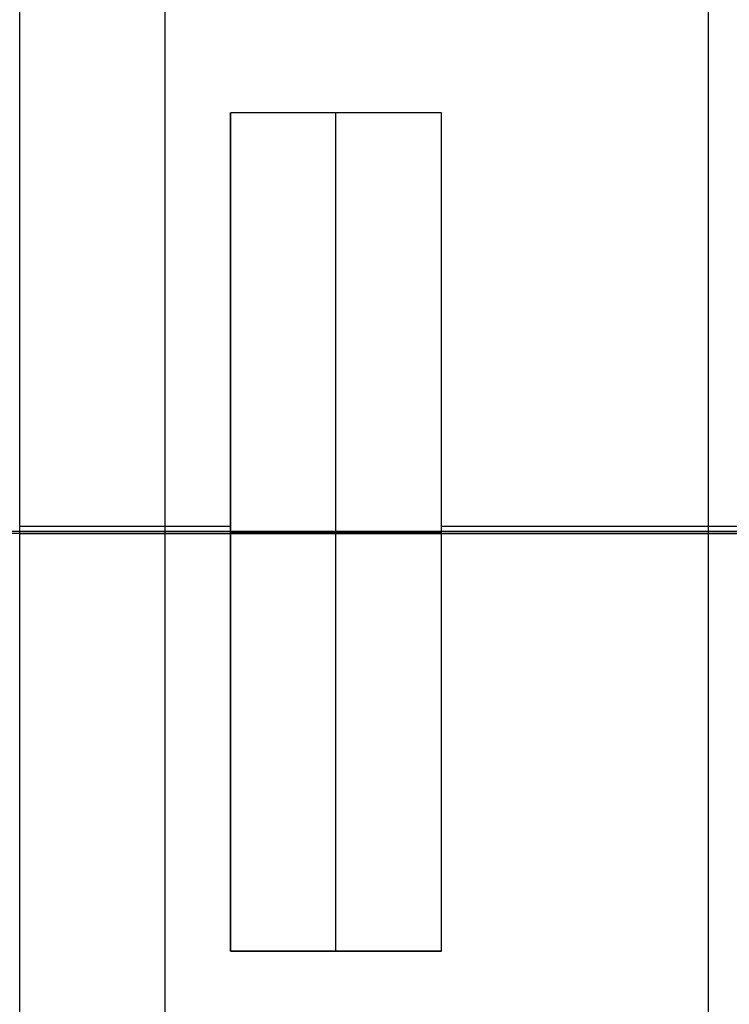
# Model space of a CAD drawing. Header units: millimetres. Extents: x 8926 to 10090, y -5004 to -3986.
# Tile 104 of 256: x 9506.81 to 9511.69, y -4356.74 to -4349.98. Entities that reach past the tile are written whole.
import ezdxf

# ---------------------------------------------------------------- set-up
doc = ezdxf.new("R2010")
doc.units = ezdxf.units.MM
for name, color, linetype in [('1', 7, 'Continuous'), ('COLOR EXT', 7, 'Continuous'), ('luz', 7, 'Continuous')]:
    doc.layers.add(name, color=color, linetype=linetype)

msp = doc.modelspace()

# ---------------------------------------------------------------- linework, layer by layer
at = {"layer": '1', "color": 250, "true_color": 0x111111}
for p, q in [((9506.8053, -4363.505, 29.0793), (9506.8053, -4343.5056, 29.0793)), ((9506.8053, -4362.9742, 226.5104), (9506.8053, -4344.0364, 226.5104)), ((9511.5397, -4345.305, 226.5104), (9511.5397, -4361.7056, 226.5104)), ((9506.8053, -4353.5053, 29.0793), (9496.8056, -4353.5053, 29.0793)), ((9506.8053, -4353.5053, 226.5104), (9497.3364, -4353.5053, 226.5104)), ((9516.2742, -4353.5053, 226.5104), (9506.8053, -4353.5053, 226.5104)), ((9516.805, -4353.5053, 29.0793), (9506.8053, -4353.5053, 29.0793))]:
    msp.add_line(p, q, dxfattribs=at)
at = {"layer": 'COLOR EXT', "color": 30, "true_color": 0xff8d00}
for p, q in [((9507.8044, -4330.9312, 16.2621), (9507.8044, -4371.2181, 16.2621)), ((9508.2553, -4350.6162, 19.7621), (9508.2553, -4356.3762, 19.7621)), ((9509.7053, -4350.6162, 19.7621), (9508.2553, -4350.6162, 19.7621)), ((9508.2553, -4350.6162, 19.2621), (9508.2553, -4356.3762, 19.2621)), ((9508.2553, -4350.6162, 19.7621), (9508.2553, -4350.6162, 19.2621)), ((9509.7053, -4350.6162, 19.2621), (9508.2553, -4350.6162, 19.2621)), ((9508.2553, -4356.3762, 19.5121), (9508.2553, -4350.6162, 19.5121)), ((9509.7053, -4350.6162, 19.5121), (9508.2553, -4350.6162, 19.5121)), ((9508.9803, -4350.6162, 19.2621), (9508.9803, -4350.6162, 19.7621)), ((9508.9803, -4356.3762, 19.2621), (9508.9803, -4350.6162, 19.2621)), ((9509.7053, -4356.3762, 19.7621), (9509.7053, -4350.6162, 19.7621)), ((9509.7053, -4350.6162, 19.7621), (9509.7053, -4350.6162, 19.2621)), ((9509.7053, -4356.3762, 19.2621), (9509.7053, -4350.6162, 19.2621)), ((9509.7053, -4356.3762, 19.5121), (9509.7053, -4350.6162, 19.5121)), ((9539.7988, -4353.492, 16.2621), (9481.8053, -4353.492, 16.2621)), ((9508.2553, -4353.4583, 19.7621), (9506.8053, -4353.4583, 19.7621)), ((9508.2553, -4353.4962, 19.2621), (9508.2553, -4353.4962, 19.7621)), ((9509.7053, -4353.4962, 19.2621), (9508.2553, -4353.4962, 19.2621)), ((9528.5553, -4353.4583, 19.7621), (9509.7053, -4353.4583, 19.7621)), ((9509.7053, -4353.4962, 19.7621), (9509.7053, -4353.4962, 19.2621)), ((9508.2553, -4356.3762, 19.7621), (9509.7053, -4356.3762, 19.7621)), ((9508.2553, -4356.3762, 19.2621), (9509.7053, -4356.3762, 19.2621)), ((9508.2553, -4356.3762, 19.7621), (9508.2553, -4356.3762, 19.2621)), ((9509.7053, -4356.3762, 19.5121), (9508.2553, -4356.3762, 19.5121)), ((9508.9803, -4356.3762, 19.2621), (9508.9803, -4356.3762, 19.7621)), ((9509.7053, -4356.3762, 19.2621), (9509.7053, -4356.3762, 19.7621))]:
    msp.add_line(p, q, dxfattribs=at)
at = {"layer": 'luz', "color": 7, "true_color": 0xffffff}
for p, q in [((9506.8053, -4353.5053, -13.2379), (9513.3527, -4353.5053, -13.351)), ((9511.9872, -4353.5053, -18.2497), (9506.8053, -4353.5053, -18.2379))]:
    msp.add_line(p, q, dxfattribs=at)

doc.saveas('drawing.dxf')
